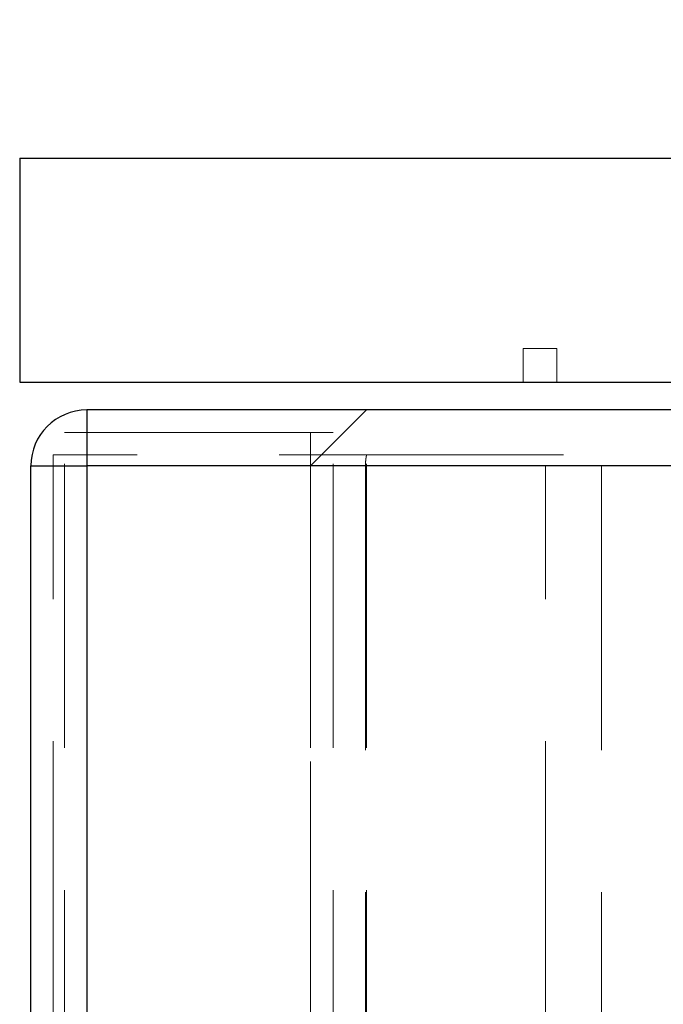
# Model space of a CAD drawing. Header units: millimetres. Extents: x 8 to 290, y 2 to 202.
# Tile 86 of 104: x 194.52 to 197.39, y 173.23 to 177.63. Entities that reach past the tile are written whole.
import ezdxf

# ---------------------------------------------------------------- set-up
doc = ezdxf.new("R2010")
doc.units = ezdxf.units.MM
doc.linetypes.add('HIDDEN', pattern=[1.905, 1.27, -0.635])
doc.styles.add('SLDTEXTSTYLE2', font='TXT', dxfattribs={"width": 0.605})
doc.dimstyles.new('SLDDIMSTYLE2', dxfattribs={"dimtxt": 2.568319, "dimasz": 3, "dimexe": 0, "dimexo": 0.0625, "dimgap": 0.64208, "dimtad": 1, "dimlfac": 20, "dimrnd": 1e-09, "dimzin": 12, "dimdsep": 46, "dimtxsty": 'SLDTEXTSTYLE2', "dimsah": 1, "dimcen": 0.09, "dimadec": 0, "dimazin": 3, "dimtfac": 1, "dimtofl": 0, "dimtmove": 0, "dimatfit": 3, "dimfxl": 1, "dimfrac": 2, "dimtolj": 1, "dimtzin": 12, "dimarcsym": 0})

# ---------------------------------------------------------------- blocks, each defined once
blk = doc.blocks.new('_D_9')
at = {"color": 7, "linetype": 'Continuous', "lineweight": 0}
for p, q in [((194.5173, 178.0108), (194.5173, 181.462)), ((244.2173, 178.0108), (244.2173, 181.462)), ((194.5173, 180.462), (244.2173, 180.462))]:
    blk.add_line(p, q, dxfattribs=at)
at = {"color": 7, "linetype": 'Continuous', "lineweight": 18}
for points in [[(194.5173, 180.462), (197.5173, 179.712), (197.5173, 181.212)], [(244.2173, 180.462), (241.2173, 181.212), (241.2173, 179.712)]]:
    blk.add_solid(points, dxfattribs=at)
at = {"color": 7, "linetype": 'Continuous', "lineweight": 18, "insert": (216.4275, 183.8727), "char_height": 2.64583, "attachment_point": 1, "style": 'SLDTEXTSTYLE2'}
blk.add_mtext('994', dxfattribs=at)

msp = doc.modelspace()

# ---------------------------------------------------------------- linework, layer by layer
at = {"color": 7, "linetype": 'Continuous', "lineweight": 25}
for p, q in [((194.51728, 177.01084), (244.21728, 177.01084)), ((194.51728, 177.01084), (194.51728, 176.01084)), ((194.51728, 176.01084), (244.21728, 176.01084)), ((194.81728, 175.88584), (194.81728, 175.63584)), ((242.66728, 175.88584), (194.81728, 175.88584)), ((194.56728, 175.63584), (194.81728, 175.63584)), ((194.56728, 172.88584), (194.56728, 175.63584)), ((194.81728, 175.63584), (194.81728, 173.13584)), ((242.91728, 175.63584), (194.81728, 175.63584))]:
    msp.add_line(p, q, dxfattribs=at)
at = {"color": 7, "linetype": 'HIDDEN', "lineweight": 18}
for p, q in [((196.91728, 176.16084), (196.76728, 176.16084)), ((196.76728, 176.16084), (196.76728, 176.01084)), ((196.91728, 176.01084), (196.91728, 176.16084)), ((194.81728, 175.63584), (194.81728, 175.88584)), ((194.81728, 175.88584), (194.81728, 175.63584)), ((194.81728, 175.63584), (194.81728, 175.88584)), ((196.06728, 175.88584), (195.81728, 175.63584)), ((196.06728, 140.08584), (196.06728, 175.88584)), ((194.71728, 140.08584), (194.71728, 175.78584)), ((194.81728, 175.78584), (194.71728, 175.78584)), ((195.81728, 175.78584), (194.81728, 175.78584)), ((194.81728, 140.08584), (194.81728, 175.78584)), ((194.81728, 140.66084), (194.81728, 175.78584)), ((195.81728, 140.08584), (195.81728, 175.78584)), ((195.91728, 175.78584), (195.81728, 175.78584)), ((195.81728, 140.66084), (195.81728, 175.78584)), ((195.91728, 140.08584), (195.91728, 175.78584)), ((242.66728, 175.68584), (194.66728, 175.68584)), ((194.66728, 175.63584), (194.66728, 175.68584)), ((194.81728, 175.63584), (194.56728, 175.63584)), ((194.56728, 175.63584), (194.81728, 175.63584)), ((194.81728, 175.63584), (194.56728, 175.63584)), ((242.67233, 175.63584), (194.66728, 175.63584)), ((194.66728, 173.13584), (194.66728, 175.63584)), ((197.11728, 175.63584), (194.66728, 175.63584)), ((195.81728, 175.63584), (194.81728, 175.63584)), ((194.81728, 140.08584), (194.81728, 175.63584)), ((194.81728, 173.13584), (194.81728, 175.63584)), ((194.81728, 140.66084), (194.81728, 175.63584)), ((197.11728, 175.63584), (194.81728, 175.63584)), ((195.81728, 140.08584), (195.81728, 175.63584)), ((195.81728, 175.63584), (196.86728, 175.63584)), ((196.06223, 175.63584), (196.06223, 173.13584)), ((196.06223, 175.63584), (196.86728, 175.63584)), ((196.06728, 175.63584), (197.11728, 175.63584)), ((196.86728, 173.13584), (196.86728, 175.63584)), ((197.11728, 175.63584), (196.86728, 175.63584)), ((197.11728, 175.63584), (197.11728, 173.13584)), ((197.11728, 175.63584), (241.86728, 175.63584))]:
    msp.add_line(p, q, dxfattribs=at)
at = {"color": 7, "linetype": 'Continuous', "lineweight": 25}
msp.add_arc((194.81728, 175.63584), 0.25, 90, 180, dxfattribs=at)
at = {"color": 7, "linetype": 'HIDDEN', "lineweight": 18}
msp.add_open_spline([(196.06728, 175.68584), (196.06717, 175.6853), (196.06694, 175.68421), (196.06539, 175.67578), (196.06363, 175.66329), (196.06241, 175.64914), (196.06228, 175.63966), (196.06223, 175.63584)], degree=3, knots=[0, 0, 0, 0, 0.211803, 0.4235077, 0.6377778, 0.8539589, 1, 1, 1, 1], dxfattribs=at)

# ---------------------------------------------------------------- dimensions: what is measured, and where the dimension line sits
at = {"color": 7, "linetype": 'Continuous', "lineweight": 18}
dim = msp.add_linear_dim(base=(244.21728, 180.46204), p1=(194.51728, 177.01084), p2=(244.21728, 177.01084), dimstyle='SLDDIMSTYLE2', dxfattribs=at)
dim.commit()
dim.dimension.update_dxf_attribs({"geometry": '_D_9', "text_midpoint": (219.36728, 180.46204), "dimtype": 160})

doc.saveas('drawing.dxf')
